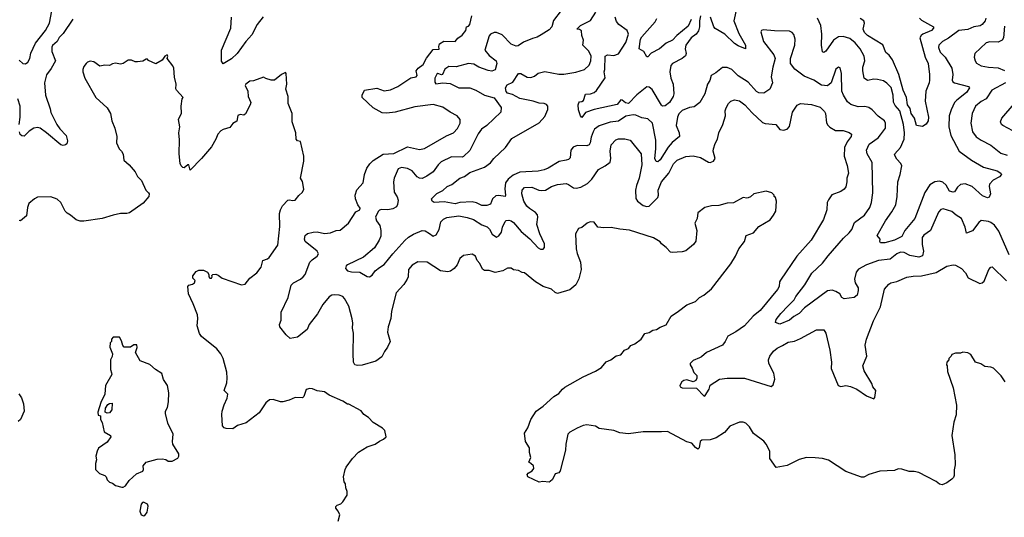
# Model space of a CAD drawing. Extents: x 1892934 to 2008621, y 567149 to 683290.
# Tile 143 of 256: x 1934719 to 1942785, y 614394 to 618474. Entities that reach past the tile are written whole.
import ezdxf

# ---------------------------------------------------------------- set-up
doc = ezdxf.new("R2010")
doc.units = 0

msp = doc.modelspace()

# ---------------------------------------------------------------- linework, layer by layer
at = {"layer": '0CON20XD'}
for points in [[(1934715, 618140.8), (1934745, 618114.4), (1934765, 618110.8), (1934785, 618126), (1934801.1, 618155), (1934809.8, 618200.2), (1934847.9, 618282.1), (1934929.6, 618385), (1934963.3, 618445), (1934983, 618547)], [(1940116.4, 616083.6), (1940183.9, 616136.1), (1940256.1, 616163.9), (1940287.5, 616195), (1940323.6, 616216.4), (1940385, 616267.5), (1940545, 616472.5), (1940583.3, 616535), (1940610, 616595), (1940655.9, 616654.1), (1940670, 616705), (1940730, 616725), (1940775, 616777.5), (1940866.4, 616833.6), (1940895, 616870), (1940912.5, 616905), (1940917.5, 616985), (1940910, 617015), (1940900, 617025), (1940900, 617035), (1940880, 617055), (1940835, 617067.5), (1940733, 617047), (1940705, 617020), (1940687, 617013), (1940675, 617010), (1940645, 617016.7), (1940565, 616973.3), (1940515, 616970), (1940445, 616950), (1940385, 616946.7), (1940330, 616935), (1940275, 616890), (1940267.5, 616845), (1940250, 616805), (1940266.7, 616745), (1940258.3, 616658.3), (1940238.3, 616631.7), (1940175, 616578), (1940145, 616569.2), (1940063.9, 616563.9), (1940048.8, 616568.8), (1940015, 616606.7), (1939976.7, 616635), (1939965, 616653.3), (1939910, 616685), (1939715, 616748.8), (1939635, 616756), (1939565, 616770.8), (1939505, 616766.2), (1939455, 616772.5), (1939425, 616813.3), (1939393, 616817), (1939366.7, 616805), (1939325, 616771.2), (1939295, 616762.5), (1939271.7, 616718.3), (1939278, 616595), (1939285.9, 616555.9), (1939312.9, 616485), (1939317.1, 616425), (1939300.3, 616349.7), (1939275, 616299.2), (1939225, 616259.4), (1939125, 616228.9), (1939106.2, 616236.2), (1939075, 616264.5), (1939007.1, 616287.1), (1938944.4, 616324.4), (1938855, 616398.8), (1938835, 616402), (1938805, 616418), (1938765, 616423.3), (1938745, 616436), (1938715, 616435.7), (1938676, 616414), (1938615, 616400.4), (1938565, 616418.1), (1938525, 616418), (1938509.5, 616429.5), (1938487.5, 616475), (1938465, 616500), (1938453.8, 616535), (1938425, 616550), (1938355, 616541.2), (1938323.8, 616515), (1938301.2, 616465), (1938276.6, 616433.4), (1938248.5, 616411.5), (1938225, 616405.7), (1938165.5, 616415.5), (1938057, 616487), (1937981.2, 616488.8), (1937935, 616461.2), (1937905, 616426.7), (1937900, 616365), (1937892.2, 616345), (1937866.2, 616303.8), (1937802.5, 616235), (1937764.2, 616085), (1937759.2, 616025), (1937737.5, 615955), (1937732.5, 615912.5), (1937753.1, 615835), (1937732.1, 615787.9), (1937705.9, 615754.1), (1937685, 615710), (1937635, 615674), (1937525, 615642.5), (1937485, 615638), (1937464.4, 615644.4), (1937454.3, 615665), (1937449.1, 615735), (1937453.1, 615905), (1937444.5, 615944.5), (1937446.7, 615985), (1937440.9, 616020.9), (1937414, 616125), (1937378.8, 616188.8), (1937365, 616203.3), (1937335, 616214), (1937295, 616217.5), (1937275, 616214), (1937255, 616201.2), (1937201.1, 616138.9), (1937158.6, 616061.4), (1937088.8, 615975), (1937072.5, 615935), (1936995, 615872), (1936935, 615861.2), (1936900.5, 615890.5), (1936850, 615955), (1936848, 615975), (1936859.3, 616009.3), (1936860, 616075), (1936918.1, 616195), (1936943.8, 616296.2), (1936961.9, 616315), (1937018.1, 616345), (1937040.5, 616365), (1937056.4, 616385), (1937096.7, 616485), (1937114.6, 616505.4), (1937155, 616534.2), (1937165.7, 616555), (1937155, 616576), (1937058.1, 616655), (1937051.1, 616675), (1937056.6, 616703.4), (1937075, 616720), (1937122.1, 616732.1), (1937154.3, 616734.3), (1937215, 616720.8), (1937265, 616726), (1937310, 616745), (1937343.3, 616746.7), (1937413.3, 616805), (1937471.1, 616898.9), (1937506.4, 616915), (1937507.3, 616927.3), (1937489.2, 616955), (1937469.2, 617005), (1937468.1, 617035), (1937480, 617080), (1937532.6, 617137.4), (1937543.7, 617203.7), (1937563.6, 617255), (1937587.1, 617292.9), (1937615, 617319.5), (1937695, 617372.2), (1937783, 617377), (1937895, 617432.5), (1937995, 617410.6), (1938035, 617418.1), (1938215, 617520.8), (1938273, 617547), (1938305, 617581.2), (1938328, 617625), (1938325.8, 617655), (1938301.2, 617685), (1938245, 617714.3), (1938185, 617755.6), (1938105, 617778), (1937955, 617759.4), (1937795.4, 617714.6), (1937725, 617706.1), (1937689.3, 617709.3), (1937615, 617751.5), (1937524.3, 617835), (1937522.9, 617855), (1937544.4, 617895), (1937645, 617913.5), (1937705, 617891.5), (1937755, 617898.5), (1937815, 617926), (1937923.7, 617996.3), (1937967.8, 618005), (1937974, 618015), (1937967.8, 618055), (1937983.8, 618076.2), (1938024.2, 618105), (1938052, 618158), (1938105, 618230), (1938155, 618232.5), (1938152.5, 618255), (1938158.8, 618275), (1938192.4, 618297.6), (1938285, 618295.8), (1938306.9, 618323.1), (1938342.7, 618347.3), (1938372.5, 618385), (1938380, 618415), (1938395, 618420), (1938407.5, 618435), (1938423.8, 618505)], [(1939155, 618547.5), (1939092.3, 618467.7), (1939077.1, 618415), (1939055, 618390), (1938991.2, 618348.8), (1938959.1, 618330.9), (1938920.6, 618319.4), (1938845, 618290), (1938801.7, 618258.3), (1938785, 618257.1), (1938745, 618273.1), (1938669.8, 618349.8), (1938625, 618368.5), (1938605, 618369.5), (1938576, 618354), (1938565, 618340.8), (1938530, 618225), (1938565, 618180.9), (1938622.5, 618135), (1938627.1, 618115), (1938615, 618061.2), (1938587.3, 618052.7), (1938555, 618055.7), (1938480, 618085), (1938439.1, 618109.1), (1938395, 618114.6), (1938295, 618085.8), (1938235, 618088.6), (1938200.9, 618069.1), (1938182.5, 618025), (1938175, 618022), (1938145, 618031.4), (1938135, 618025.8), (1938120.5, 617995), (1938120.3, 617960.3), (1938127.7, 617947.7), (1938185, 617955.5), (1938245, 617951.1), (1938315, 617914.3), (1938406.1, 617913.9), (1938455, 617896), (1938527.5, 617855), (1938605, 617832.5), (1938663.8, 617755), (1938660, 617715), (1938544.3, 617605), (1938501.1, 617575), (1938475, 617537.5), (1938405, 617400), (1938355, 617351.5), (1938343.9, 617346.1), (1938255, 617349.1), (1938171.7, 617308.3), (1938145.7, 617285), (1938105, 617227.1), (1938055, 617191.9), (1938015, 617172.5), (1937995, 617174.2), (1937975.6, 617185.6), (1937934.6, 617234.6), (1937895, 617254.4), (1937847.6, 617262.4), (1937818.9, 617251.1), (1937786.4, 617175), (1937779.6, 617145), (1937785, 617060), (1937811.3, 617021.3), (1937820.4, 616995), (1937812.7, 616957.3), (1937805, 616939.2), (1937775, 616922.5), (1937735, 616914.6), (1937682.8, 616917.2), (1937665, 616911.4), (1937655, 616900.8), (1937632.7, 616855), (1937641.8, 616825), (1937668.2, 616785), (1937676.4, 616745), (1937677.9, 616697.9), (1937664.4, 616665), (1937625, 616604.5), (1937535, 616527.8), (1937403.8, 616465), (1937393.3, 616455), (1937388.8, 616435), (1937403.3, 616415), (1937436.9, 616406.9), (1937505, 616403.1), (1937565, 616368), (1937585, 616365.8), (1937605, 616379.2), (1937631.9, 616415), (1937665, 616442.9), (1937704.6, 616465.4), (1937775.7, 616554.3), (1937875, 616664.7), (1937905, 616690), (1937945, 616716.5), (1938015, 616744.7), (1938041.4, 616741.4), (1938075, 616720), (1938105, 616699.4), (1938130.5, 616709.5), (1938155.3, 616754.7), (1938168.1, 616815), (1938190.8, 616839.2), (1938218.7, 616851.3), (1938315, 616865.3), (1938385, 616852.3), (1938435, 616835.3), (1938505, 616791.9), (1938546.9, 616775), (1938567.8, 616755), (1938590, 616715), (1938625, 616691.2), (1938645, 616701.2), (1938665, 616732), (1938675, 616773.8), (1938695, 616820), (1938705, 616828), (1938725, 616829.2), (1938745, 616824.3), (1938765, 616810), (1938826.8, 616736.8), (1938897.6, 616677.6), (1938965, 616604.2), (1938985, 616592.5), (1939007, 616593), (1939018.8, 616605), (1939017.8, 616635), (1938978.5, 616718.5), (1938955.4, 616795), (1938964.4, 616855), (1938961.4, 616875), (1938945, 616894.2), (1938895, 616924.4), (1938874.4, 616945), (1938848.5, 616985), (1938831.9, 617045), (1938835.8, 617075), (1938855, 617097.5), (1938915, 617100), (1938971.2, 617075), (1938995, 617072.3), (1939025, 617077.3), (1939075, 617105.6), (1939125, 617121.2), (1939195, 617129.6), (1939215, 617123.5), (1939255, 617096.4), (1939278.2, 617091.8), (1939315, 617101.9), (1939369.8, 617130.2), (1939405, 617167.5), (1939460, 617245), (1939515.3, 617274.7), (1939555, 617306), (1939562.5, 617335), (1939554.6, 617395), (1939563.3, 617446.7), (1939601.3, 617488.7), (1939625, 617497.9), (1939675, 617497.5), (1939720, 617485), (1939808.5, 617375), (1939815.3, 617284.7), (1939793.8, 617175), (1939771.1, 617115), (1939763.3, 617075), (1939766.6, 617006.6), (1939778.9, 616985), (1939825, 616949.7), (1939855, 616941.8), (1939875, 616943.9), (1939945.3, 617015), (1939951.8, 617035), (1939949.4, 617075), (1939975, 617144.3), (1940037.7, 617215), (1940075, 617292.5), (1940105, 617320.6), (1940175, 617350.6), (1940235, 617358.5), (1940295, 617344), (1940360, 617305), (1940375, 617303.8), (1940402.5, 617315), (1940416.7, 617335), (1940400, 617395), (1940402.5, 617415), (1940415, 617457.5), (1940435.7, 617494.3), (1940445.8, 617545), (1940480, 617615), (1940499.4, 617685), (1940498.1, 617725), (1940505, 617750), (1940525, 617786.2), (1940543.3, 617805), (1940575, 617815.7), (1940615, 617808.1), (1940660, 617775), (1940719.8, 617709.8), (1940805, 617630), (1940825, 617622.9), (1940913.9, 617613.9), (1940944.5, 617574.5), (1940975, 617568.1), (1941005, 617575.8), (1941025, 617598.8), (1941050.6, 617715), (1941087.2, 617772.8), (1941115, 617786.9), (1941205, 617777.5), (1941275, 617755.6), (1941311.8, 617721.8), (1941318.9, 617705), (1941328.1, 617628.1), (1941337.8, 617607.8), (1941355, 617592), (1941402.5, 617565), (1941465, 617564.3), (1941515, 617548.8), (1941532.5, 617535), (1941530, 617515), (1941497.6, 617472.4), (1941475.5, 617425), (1941472.9, 617355), (1941497.8, 617277.8), (1941508.2, 617215), (1941495.5, 617175), (1941495.5, 617145), (1941485.4, 617104.6), (1941472.5, 617085), (1941445.3, 617064.7), (1941371.7, 617038.3), (1941343, 616997), (1941334.6, 616975), (1941330.6, 616915), (1941304.3, 616835), (1941203.6, 616666.4), (1941085.8, 616535), (1940951.3, 616338.7), (1940944.2, 616325), (1940940.5, 616285), (1940927.6, 616262.4), (1940785, 616089.2), (1940726.7, 616043.3), (1940655, 615964.2), (1940586, 615914), (1940520.2, 615879.8), (1940498.1, 615835), (1940475, 615804.3), (1940345.7, 615744.3), (1940305, 615709.2), (1940287.8, 615702.2)], [(1942825, 616545.7), (1942738.6, 616738.6), (1942705, 616787.8), (1942675, 616811.8), (1942655, 616820.4), (1942595, 616828.1), (1942575, 616811.4), (1942525, 616741.9), (1942475, 616723.8), (1942465, 616773.3), (1942435, 616843.8), (1942390.8, 616870.8), (1942355, 616901.9), (1942285, 616924), (1942265, 616918.8), (1942244.3, 616895.7), (1942180, 616745), (1942125, 616707.5), (1942112.4, 616687.6), (1942111.8, 616631.8), (1942123.6, 616575), (1942115, 616538), (1942085, 616526.5), (1942011.7, 616541.7), (1941965, 616564.6), (1941935, 616567.5), (1941904, 616555), (1941849.4, 616510.6), (1941755, 616499.2), (1941655, 616463.4), (1941590.8, 616429.2), (1941570.7, 616405), (1941556.7, 616345), (1941562.2, 616315), (1941586.1, 616275), (1941586.4, 616253.6), (1941577.9, 616215), (1941555, 616197.1), (1941473.3, 616185), (1941454.7, 616194.7), (1941436.9, 616225), (1941405, 616246), (1941375, 616255.3), (1941335, 616251.5), (1941148.7, 616111.3), (1941105, 616063.6), (1941060.7, 616039.3), (1941025, 616010.9), (1940945, 615978.8), (1940911.2, 615991.2), (1940916.7, 616015), (1940954.3, 616065), (1941015, 616127.5), (1941063.1, 616176.9), (1941075.7, 616205), (1941149.7, 616300.3), (1941206.7, 616395), (1941295, 616478), (1941341, 616539), (1941468, 616682), (1941514.7, 616725.3), (1941535.7, 616754.3), (1941558.6, 616811.4), (1941639.2, 616870.8), (1941682.2, 616935), (1941695.6, 616975), (1941706.7, 617055), (1941703, 617303), (1941660, 617375), (1941656.5, 617405), (1941678, 617452), (1941750, 617505), (1941770.6, 617529.4), (1941810, 617585), (1941810.5, 617625), (1941803.3, 617645), (1941752, 617682), (1941702, 617735), (1941675, 617752.5), (1941641.2, 617761.2), (1941588.7, 617758.7), (1941527.6, 617777.6), (1941501.3, 617801.3), (1941468.1, 617855), (1941453.2, 617886.8), (1941451.7, 618031.7), (1941439.5, 618079.5), (1941425, 618083.3), (1941405, 618066.7), (1941366.2, 617955), (1941335, 617932.5), (1941287.4, 617937.4), (1941225, 617978.5), (1941145, 618010.6), (1941069.1, 618069.1), (1941032, 618115), (1941034.2, 618155), (1941069.6, 618265), (1941072.5, 618315), (1941061.7, 618351.7), (1941047.9, 618367.9), (1941025, 618378.1), (1940901.1, 618381.1), (1940808.8, 618391.2), (1940794.4, 618385.6), (1940789.2, 618375), (1940811.9, 618295), (1940897.1, 618185), (1940907.5, 618155), (1940887.5, 618085), (1940874.1, 618005.9), (1940884.7, 617955), (1940864.5, 617905), (1940815, 617871.4), (1940775, 617872.9), (1940755, 617885.4), (1940685, 617960.9), (1940603.6, 618013.6), (1940553.8, 618065), (1940515, 618080.8), (1940475, 618081.2), (1940422.6, 618037.4), (1940384.4, 618015), (1940371.4, 617975), (1940352.9, 617945), (1940331.5, 617865), (1940290, 617795), (1940245, 617760), (1940205, 617754.3), (1940145, 617729.6), (1940119.1, 617700.9), (1940107.8, 617675), (1940097.2, 617605), (1940121.5, 617545), (1940124.3, 617515), (1940065, 617467.8), (1940030.8, 617429.2), (1939965.4, 617325), (1939945, 617308.1), (1939931.9, 617311.9), (1939922.9, 617335), (1939931, 617415), (1939930.2, 617485), (1939903.9, 617623.9), (1939865, 617660.8), (1939815, 617668.8), (1939765, 617691.3), (1939745, 617694), (1939685, 617682.4), (1939625, 617640.6), (1939555, 617634.3), (1939465, 617604.6), (1939428.1, 617575), (1939415.4, 617554.6), (1939398.9, 617511.1), (1939392.2, 617465), (1939382.6, 617447.4), (1939365, 617438.9), (1939285, 617441.9), (1939252, 617428), (1939233.3, 617405), (1939229.4, 617340.6), (1939215, 617327.1), (1939195, 617321.8), (1939138.2, 617311.8), (1939046.9, 617255), (1939015, 617242.4), (1938965, 617231.6), (1938815, 617223.4), (1938760.2, 617199.8), (1938719.4, 617165), (1938698.6, 617135), (1938692, 617088), (1938698.9, 617035), (1938695.4, 617024.6), (1938645, 617033.1), (1938619.5, 617030.5), (1938591.2, 617005), (1938575, 616962), (1938545, 616951.1), (1938505, 616949.2), (1938461.5, 616971.5), (1938425, 616981.5), (1938325, 616975.5), (1938285, 616964.7), (1938195, 616980.8), (1938114.1, 616974.1), (1938096.7, 616985), (1938093.3, 617005), (1938135, 617048.6), (1938185.5, 617074.5), (1938220, 617105), (1938257.4, 617122.6), (1938323.8, 617175), (1938361.2, 617188.8), (1938405, 617220), (1938525, 617265.5), (1938575, 617300.4), (1938603.2, 617336.8), (1938697.3, 617425), (1938750.1, 617499.9), (1938975, 617628.7), (1939019.7, 617680.3), (1939046.2, 617736.2), (1939045, 617763.3), (1939035, 617776.9), (1939015, 617786.5), (1938975, 617788.5), (1938925, 617806), (1938815, 617827.4), (1938755, 617859.2), (1938715, 617872), (1938704.3, 617885), (1938697.3, 617915), (1938710.8, 617939.2), (1938757.5, 617962.5), (1938805, 618032), (1938825, 618031.9), (1938875, 618001.8), (1938905, 617998.5), (1938935, 618011.1), (1938966.1, 618033.9), (1939021.7, 618048.3), (1939135, 618026.9), (1939175, 618027.7), (1939274.4, 618044.4), (1939345, 618064.5), (1939385, 618099.4), (1939397.9, 618135), (1939400, 618175), (1939382.1, 618215), (1939330.8, 618265), (1939336.8, 618306.8), (1939323.2, 618345), (1939321.2, 618381.2), (1939305, 618393.3), (1939283.3, 618395), (1939312.8, 618427.2), (1939395, 618468), (1939438.5, 618535)], [(1940294.7, 618505), (1940287.6, 618465), (1940288.7, 618415), (1940278.7, 618381.3), (1940259.1, 618355), (1940219.2, 618325), (1940175.4, 618265), (1940170.9, 618235), (1940177.9, 618195), (1940173.1, 618176.9), (1940144.7, 618155.3), (1940067.5, 618115), (1940052.3, 618097.7), (1940043.6, 618045), (1940052.5, 617995), (1940072.2, 617945), (1940077.7, 617865), (1940072.5, 617845), (1940042.9, 617795), (1940005, 617767.1), (1939985, 617765.7), (1939975, 617772.9), (1939899.9, 617899.9), (1939875, 617919.4), (1939855, 617921.9), (1939775, 617856.2), (1939705, 617787.3), (1939682, 617792), (1939655, 617814), (1939644.4, 617815.6), (1939611.9, 617778.1), (1939425, 617736.2), (1939355, 617712.5), (1939325, 617672.5), (1939314.1, 617684.1), (1939296.7, 617735), (1939293.3, 617775), (1939298.3, 617791.7), (1939305, 617800), (1939325, 617802.5), (1939338.3, 617811.7), (1939355, 617862.5), (1939395, 617866.7), (1939425, 617877.5), (1939445, 617892.5), (1939514.2, 617995.8), (1939505.7, 618045), (1939510.8, 618065), (1939516, 618175), (1939535, 618186.5), (1939585, 618179.4), (1939625, 618192.7), (1939685, 618285.7), (1939705.8, 618355), (1939695.6, 618385), (1939626.2, 618435), (1939607.9, 618457.9), (1939595.4, 618495)], [(1940593.7, 618576.3), (1940569.6, 618465), (1940610.3, 618360.3), (1940663.3, 618265), (1940665.7, 618234.3), (1940605, 618258.5), (1940575, 618279.1), (1940495.4, 618355), (1940415, 618400.6), (1940404.6, 618414.6), (1940376.4, 618495)], [(1935155, 618476.5), (1935075, 618359.2), (1935042.4, 618327.6), (1935025, 618294.2), (1934987.5, 618262.5), (1934981.4, 618248.6), (1934983.2, 618213.2), (1935012, 618135), (1934977, 618073), (1934937.6, 618022.4), (1934921.8, 617955), (1934929.2, 617855), (1934967.5, 617742.5), (1934975, 617713.8), (1935022.9, 617615), (1935048.3, 617578.3), (1935100, 617525), (1935109.2, 617480.8), (1935103.6, 617456.4), (1935095, 617447.5), (1935075, 617441.2), (1935055, 617448.8), (1934939.4, 617545), (1934885, 617583.3), (1934865, 617590), (1934835.4, 617584.6), (1934795, 617558.6), (1934755, 617520), (1934735, 617520.8), (1934723.3, 617533.3), (1934717.1, 617555)], [(1936713.4, 618496.6), (1936665, 618432.9), (1936620.2, 618349.8), (1936571.8, 618295), (1936501.1, 618195), (1936455, 618153.5), (1936385, 618112), (1936372.7, 618132.7), (1936370.7, 618225), (1936448.5, 618405), (1936453.1, 618495)], [(1940219.9, 618475), (1940195, 618421.2), (1940101.5, 618345), (1940065.3, 618304.7), (1940015, 618280), (1939960, 618235), (1939890.8, 618199.2), (1939865, 618170), (1939855, 618170), (1939831.7, 618211.7), (1939794.1, 618234.1), (1939805, 618312.5), (1939815, 618332.5), (1939925, 618455.6), (1939937.9, 618482.1)], [(1942634.2, 618485), (1942627.5, 618465), (1942604.3, 618435), (1942585.8, 618424.2), (1942534.7, 618415.3), (1942485, 618391.8), (1942411.9, 618385), (1942327.2, 618322.8), (1942277.5, 618295), (1942249.2, 618265), (1942244.4, 618245), (1942258.3, 618208.3), (1942299.6, 618165), (1942354.5, 618075), (1942362.5, 618025), (1942356.4, 617976.4), (1942363.3, 617965), (1942377.5, 617955), (1942490, 617925), (1942499.2, 617915), (1942475, 617876.9), (1942394.4, 617815), (1942376.2, 617793.8), (1942348.1, 617735), (1942333.9, 617686.1), (1942330.9, 617595), (1942345.5, 617525), (1942414.4, 617395), (1942515, 617322.3), (1942614.8, 617264.8), (1942725, 617233.1), (1942756.2, 617215), (1942762, 617205), (1942744.5, 617185.5), (1942692.1, 617157.9), (1942663.3, 617125), (1942659.5, 617105), (1942670.6, 617045), (1942661.7, 617018.3), (1942646, 617014), (1942605, 617029.1), (1942522.1, 617105), (1942465, 617127.7), (1942426.9, 617123.1), (1942400.4, 617099.6), (1942376.6, 617063.4), (1942365, 617060.6), (1942335, 617068.9), (1942307.2, 617117.2), (1942282.2, 617142.2), (1942255, 617150.7), (1942214.8, 617145.2), (1942175, 617118.8), (1942134.5, 617055.5), (1942051.8, 616845), (1941968.7, 616745), (1941945, 616697.1), (1941883.9, 616666.1), (1941805, 616643.1), (1941770, 616645), (1941763.8, 616655), (1941767.5, 616675), (1941744.3, 616705), (1941810.9, 616825), (1941862.8, 616897.2), (1941894.6, 616955), (1941905.9, 617025), (1941911.1, 617145), (1941930.9, 617205), (1941944.5, 617275), (1941938.1, 617295), (1941905, 617330), (1941885.8, 617365), (1941887.5, 617375), (1941933.6, 617425), (1941964.6, 617495), (1941966.6, 617545), (1941958.3, 617615), (1941927.9, 617725), (1941890.4, 617770.4), (1941877, 617797), (1941875.3, 617855.3), (1941856.5, 617916.5), (1941822.6, 617952.6), (1941795, 617971.8), (1941745, 617984.5), (1941715, 617985.6), (1941665, 617975.6), (1941635.7, 617995), (1941624.7, 618055), (1941626.8, 618085), (1941641.5, 618135), (1941635.4, 618175), (1941605, 618235.6), (1941563.3, 618285), (1941520, 618320), (1941465, 618335.5), (1941425, 618332.7), (1941385.3, 618304.7), (1941322.5, 618215), (1941305, 618204.2), (1941295, 618211.2), (1941286.1, 618265), (1941290, 618355), (1941282.5, 618425), (1941255.5, 618485.5)], [(1942089.4, 618485), (1942105, 618470), (1942203.8, 618415), (1942205.8, 618405), (1942189.2, 618385), (1942116.9, 618355), (1942103.3, 618345), (1942092.9, 618325), (1942137.5, 618165), (1942160.5, 618115), (1942172.5, 618025), (1942171.7, 617978.3), (1942169.2, 617955), (1942141.7, 617888.3), (1942135.4, 617805), (1942163.1, 617675), (1942160, 617645), (1942145, 617617.5), (1942115, 617597.5), (1942065, 617606.7), (1942048.9, 617665), (1942021.3, 617705), (1942012.1, 617745), (1941991.1, 617775), (1941984.2, 617835), (1941955, 617894.4), (1941919.2, 618025), (1941868.1, 618145), (1941842.4, 618182.4), (1941814.4, 618205), (1941788.3, 618268.3), (1941665.2, 618345.2), (1941638.9, 618368.9), (1941628.7, 618395), (1941638.5, 618445), (1941634.2, 618465), (1941604.6, 618484.6)], [(1942785, 618420), (1942779.2, 618325), (1942766.2, 618305), (1942735, 618290.5), (1942665, 618292.2), (1942635, 618282.5), (1942544.2, 618195), (1942537.1, 618165), (1942545.7, 618135), (1942558, 618118), (1942595.4, 618095.4), (1942655, 618084.1), (1942735, 618079.7), (1942785, 618057.3)], [(1937326.7, 614363.3), (1937340, 614415), (1937327.5, 614445), (1937308.3, 614468.3), (1937308.3, 614481.7), (1937320, 614495), (1937350, 614505), (1937365, 614520), (1937400, 614575), (1937402.5, 614605), (1937391.2, 614635), (1937388, 614668), (1937377.5, 614685), (1937372.5, 614725), (1937383.6, 614786.4), (1937392.5, 614805), (1937445, 614877.5), (1937495, 614927.5), (1937565, 614972.5), (1937630, 614995), (1937665, 615017.5), (1937700, 615035), (1937720, 615055), (1937710, 615105), (1937690, 615125), (1937615, 615170), (1937575, 615213.3), (1937537, 615237), (1937516.4, 615266.4), (1937415, 615322.5), (1937405, 615322.5), (1937365, 615346.7), (1937252.5, 615395), (1937215, 615423.3), (1937155, 615430), (1937117, 615447), (1937095, 615450), (1937065, 615442.5), (1937046.2, 615385), (1937035, 615373.3), (1936975, 615376.7), (1936925, 615353.3), (1936875, 615341.2), (1936855, 615341.2), (1936795, 615361.2), (1936765, 615356.2), (1936735, 615333.3), (1936679.7, 615250.3), (1936575, 615168.8), (1936504.2, 615145.8), (1936465, 615120), (1936411.2, 615121.2), (1936395, 615126.7), (1936381.2, 615145), (1936374.2, 615235.8), (1936377.5, 615265), (1936393.3, 615316.7), (1936419.5, 615370.5), (1936424.3, 615404.3), (1936392.7, 615432.7), (1936415, 615496.7), (1936419.1, 615535), (1936415.6, 615585), (1936385.6, 615695), (1936367.1, 615735), (1936333.1, 615775), (1936207.3, 615877.3), (1936191.1, 615901.1), (1936171.9, 615965), (1936177.5, 616025), (1936174.2, 616055), (1936140.8, 616145), (1936102, 616225), (1936096, 616285), (1936103, 616297), (1936135, 616304.6), (1936149.5, 616315), (1936155.5, 616335), (1936136.7, 616355), (1936136.7, 616375), (1936165, 616410), (1936185, 616418.8), (1936225, 616421.2), (1936257.5, 616405), (1936267.5, 616385), (1936266.7, 616365), (1936275, 616354.3), (1936290, 616355), (1936296.7, 616365), (1936293, 616377), (1936300, 616385), (1936325, 616386.7), (1936345, 616380), (1936377.5, 616355), (1936535, 616298.6), (1936565, 616305.8), (1936605, 616353.8), (1936661.4, 616398.6), (1936697.5, 616445), (1936710.9, 616499.1), (1936747.7, 616512.3), (1936763.3, 616525), (1936833.8, 616625), (1936849.1, 616779.1), (1936846.9, 616885), (1936854.4, 616915), (1936872.3, 616947.7), (1936915, 616993.3), (1936925, 616996.7), (1936955, 616990), (1936976.2, 616995), (1937005, 617033.3), (1937035, 617060), (1937046.2, 617085), (1937036.4, 617146.4), (1937020, 617175), (1937046.2, 617315), (1937046.7, 617355), (1937020, 617475), (1936995, 617480), (1936982.5, 617495), (1936980, 617545), (1936950, 617635), (1936951.2, 617705), (1936917, 617787), (1936917.5, 617845), (1936897.5, 617905), (1936907.5, 617945), (1936901.7, 618031.7), (1936895, 618040), (1936862.5, 618025), (1936805, 617977.5), (1936778.3, 617978.3), (1936735, 617992.5), (1936715, 618002.5), (1936635, 617973.3), (1936605, 617970), (1936571.2, 617945), (1936566, 617935), (1936588.8, 617888.8), (1936590.6, 617845), (1936610.8, 617795), (1936608, 617775), (1936569.1, 617700.9), (1936555, 617690), (1936525, 617695.5), (1936505, 617687.8), (1936497.9, 617642.1), (1936465, 617621.2), (1936441.1, 617588.9), (1936385, 617574.4), (1936365, 617562.5), (1936340.6, 617535), (1936325.6, 617495), (1936288.8, 617431.2), (1936207.5, 617335), (1936115, 617240), (1936105, 617282.5), (1936095, 617282.5), (1936065, 617260), (1936055, 617261.2), (1936040.6, 617275), (1936033.1, 617295), (1936024.6, 617375), (1936027.8, 617487.8), (1936022.5, 617545), (1936030, 617595), (1936020, 617655), (1936043, 617707), (1936042.5, 617765), (1936050, 617825), (1936057.5, 617835), (1936003.3, 617895), (1935997, 617907), (1936000, 617945), (1935986.4, 618003.6), (1935980, 618075), (1935973.3, 618095), (1935927.5, 618155), (1935932.5, 618175), (1935926.4, 618186.4), (1935907.5, 618175), (1935885, 618142.5), (1935835, 618112.5), (1935775, 618140), (1935765, 618150), (1935755, 618150), (1935727, 618133), (1935685, 618127.5), (1935665, 618127.5), (1935635, 618142.5), (1935608.3, 618141.7), (1935565, 618113.3), (1935545, 618110), (1935503.3, 618116.7), (1935478.3, 618111.7), (1935455, 618097.5), (1935415, 618100), (1935375, 618093.8), (1935325, 618127.5), (1935295, 618132.5), (1935273.9, 618126.1), (1935262.5, 618115), (1935245, 618090), (1935236.7, 618065), (1935236.7, 618045), (1935252.5, 617995), (1935342.5, 617835), (1935435, 617750), (1935462.5, 617705), (1935473.3, 617645), (1935496.7, 617585), (1935513.3, 617515), (1935512, 617465), (1935533.3, 617415), (1935552.5, 617395), (1935565, 617370), (1935571.7, 617321.7), (1935616.7, 617285), (1935665, 617226.7), (1935685, 617186.7), (1935716.7, 617155), (1935751.2, 617075), (1935774.1, 617054.1)], [(1942795.7, 617955), (1942681.4, 617895), (1942635, 617824.4), (1942595, 617802.2), (1942548.9, 617765), (1942522.1, 617705), (1942510, 617625), (1942524.5, 617555), (1942553.5, 617513.5), (1942594.7, 617484.7), (1942675, 617445.6), (1942755, 617378.1), (1942807.6, 617362.4)], [(1934715.4, 617615), (1934723.2, 617675), (1934723.4, 617765), (1934704.3, 617824.3)], [(1942855, 617563.1), (1942773.3, 617605), (1942761.2, 617615), (1942753.8, 617635), (1942763.8, 617665), (1942865.8, 617785)], [(1935774.1, 617054.1), (1935780, 617045), (1935776.7, 617025), (1935729.7, 616970.3), (1935619.5, 616890.5), (1935595, 616884), (1935545, 616883.8), (1935485, 616872), (1935395, 616843.8), (1935245, 616820.8), (1935215, 616822.1), (1935182.5, 616832.5), (1935135, 616871.4), (1935106.6, 616886.6), (1935090.8, 616905), (1935056.1, 616976.1), (1935025, 617002.5), (1934975, 617020), (1934865, 617017.5), (1934840, 617005), (1934793.9, 616966.1), (1934783.3, 616935), (1934773.8, 616865), (1934725, 616825.8), (1934715, 616826)], [(1940287.8, 615702.2), (1940235, 615678.5), (1940211.4, 615655), (1940210, 615645), (1940228.1, 615618.1), (1940240.7, 615580.7), (1940265, 615556.2), (1940264.6, 615535), (1940256.4, 615515), (1940235, 615505.5), (1940185, 615520), (1940158.8, 615515), (1940144.2, 615505), (1940126.2, 615475), (1940130, 615465), (1940145, 615456.2), (1940261.7, 615451.7), (1940325, 615387.5), (1940335, 615393.3), (1940366, 615445), (1940373.9, 615476.1), (1940452.4, 615527.6), (1940515, 615535.6), (1940655, 615534.4), (1940875, 615467.1), (1940889.8, 615480.2), (1940904.1, 615525.9), (1940896.2, 615575), (1940855.8, 615655), (1940852.9, 615685), (1940864.5, 615715.5), (1940894, 615755), (1940925, 615780.8), (1940966.7, 615803.3), (1941015, 615830), (1941065, 615838.6), (1941115, 615860.8), (1941245, 615931.2), (1941305, 615930), (1941321.2, 615905), (1941354.2, 615765), (1941368.1, 615665), (1941366, 615615), (1941424.4, 615474.4), (1941445, 615465.8), (1941485.5, 615474.5), (1941525, 615466.4), (1941575.6, 615445), (1941655, 615389.1), (1941715, 615366.7), (1941722.7, 615377.3), (1941733.3, 615435), (1941708.8, 615465), (1941700.2, 615490.2), (1941635.4, 615595), (1941626.5, 615635), (1941658.5, 615715), (1941645.6, 615805), (1941656.7, 615855), (1941712.2, 616005), (1941770.5, 616119.5), (1941803.3, 616265), (1941838, 616305), (1941855, 616315.6), (1941905, 616327.3), (1941985, 616362), (1942038.3, 616371.7), (1942105, 616374.6), (1942225, 616400.4), (1942315, 616454), (1942365, 616464), (1942385, 616460), (1942435, 616434.2), (1942467.1, 616397.1), (1942487.3, 616357.3), (1942585, 616310), (1942604.4, 616315.6), (1942620.3, 616329.7), (1942658.8, 616425), (1942675, 616443.8), (1942685, 616446.7), (1942803, 616333)], [(1942791.2, 615505), (1942758.8, 615555), (1942695, 615616.7), (1942675, 615626.2), (1942625, 615630), (1942591.7, 615651.7), (1942547.5, 615665), (1942509.3, 615729.3), (1942485, 615743.3), (1942445, 615747.5), (1942425, 615740), (1942385, 615740), (1942355, 615730), (1942350, 615715), (1942330, 615695), (1942330, 615685), (1942313, 615667), (1942310, 615645), (1942317.5, 615635), (1942318.3, 615588.3), (1942366.4, 615456.4), (1942393.9, 615313.9), (1942391.2, 615235), (1942370, 615175), (1942356, 615065), (1942380, 614905), (1942382, 614825), (1942373.6, 614783.6), (1942373, 614737), (1942368.3, 614721.7), (1942355, 614707.5), (1942315, 614676.7), (1942275, 614661.2), (1942255, 614666.2), (1942225, 614688.8), (1942153.8, 614725), (1942085, 614762), (1942045, 614770.8), (1942005, 614769.2), (1941945, 614790), (1941915, 614792.5), (1941885, 614776.7), (1941765, 614773.3), (1941674.1, 614745.9), (1941635, 614723.8), (1941615, 614723.8), (1941485, 614770), (1941345, 614862.5), (1941295, 614876.2), (1941235, 614881.2), (1941165, 614883.8), (1941105, 614868.8), (1941005, 614818.8), (1940915, 614802.5), (1940862.5, 614875), (1940862.5, 614935), (1940832.5, 614995), (1940815, 615017.5), (1940730.7, 615080.7), (1940697.5, 615135), (1940667.5, 615165), (1940645, 615173.3), (1940615, 615173.3), (1940535, 615140), (1940491.7, 615088.3), (1940424.3, 615045.7), (1940375, 615029.2), (1940306.1, 615026.1), (1940294.1, 615015.9), (1940285.7, 614964.3), (1940275, 614953.3), (1940255, 614966), (1940225, 615002.9), (1940184.1, 615014.1), (1940025, 615098.8), (1939975, 615093.8), (1939825, 615096), (1939705, 615078.1), (1939635.7, 615085.7), (1939585, 615107.1), (1939465, 615122.5), (1939435, 615142.5), (1939365, 615152.5), (1939335, 615147.1), (1939286.7, 615125), (1939225, 615091.2), (1939208.8, 615075), (1939193.3, 614995), (1939191.2, 614945), (1939147.5, 614775), (1939135, 614760), (1939105, 614750), (1939082.5, 614705), (1939065, 614687.5), (1939055, 614682.5), (1939005, 614686.7), (1938975, 614681.2), (1938880, 614725), (1938876.7, 614745), (1938883.3, 614755), (1938915.6, 614774.4), (1938930, 614795), (1938926.6, 614816.6), (1938905, 614834.3), (1938890, 614845), (1938906, 614885), (1938894, 614925), (1938894.2, 614965), (1938861.2, 615015), (1938853.3, 615085), (1938881.2, 615128.8), (1938906.7, 615195), (1938950, 615265), (1939006.7, 615305), (1939094.2, 615385.8), (1939135, 615410), (1939164.1, 615445.9), (1939185, 615460), (1939334.1, 615545.9), (1939435, 615591.2), (1939485, 615622.5), (1939522.7, 615667.3), (1939562.5, 615685), (1939605, 615716.7), (1939643.6, 615726.4), (1939672.5, 615765), (1939705, 615777.5), (1939725, 615803.3), (1939757.5, 615815), (1939810, 615855), (1939839.5, 615900.5), (1939875, 615910), (1939905, 615927.5), (1939935, 615932.5), (1939966.4, 615953.6), (1940015, 615973.3), (1940055, 616043.3), (1940116.4, 616083.6)], [(1935555, 614640), (1935565, 614642.5), (1935585, 614652.5), (1935616.7, 614695), (1935675, 614749.2), (1935727.6, 614772.4), (1935734, 614785), (1935730, 614815), (1935755, 614846), (1935845, 614871.2), (1935885, 614873.3), (1935915, 614866.7), (1935935, 614853.3), (1935967, 614853), (1936015, 614880), (1936022.5, 614895), (1936022.5, 614915), (1935973.3, 614995), (1935970, 615015), (1935976.7, 615075), (1935933.3, 615165), (1935912.5, 615245), (1935913.3, 615265), (1935930, 615295), (1935938.3, 615341.7), (1935940, 615415), (1935930, 615475), (1935897.5, 615525), (1935883, 615573), (1935831.2, 615605), (1935785, 615646.2), (1935706.1, 615676.1), (1935667.5, 615745), (1935680, 615785), (1935678.3, 615808.3), (1935655, 615807.5), (1935625, 615790), (1935575, 615790), (1935563, 615803), (1935551.7, 615841.7), (1935535, 615870), (1935485, 615870), (1935470, 615855), (1935470, 615835), (1935460, 615825), (1935458.3, 615788.3), (1935480, 615735), (1935477, 615713), (1935462.5, 615685), (1935463.3, 615605), (1935471.7, 615578.3), (1935472.5, 615565), (1935422.5, 615475), (1935417, 615403), (1935383.3, 615335), (1935360, 615255), (1935361.7, 615231.7), (1935380, 615225), (1935380, 615195), (1935395, 615170), (1935410.8, 615095), (1935461.2, 615065), (1935466, 615054), (1935435, 615010), (1935365, 614960), (1935352.5, 614935), (1935342.5, 614895), (1935347.5, 614865), (1935340, 614835), (1935340, 614785), (1935373, 614753), (1935416.4, 614736.4), (1935427.5, 614725), (1935435, 614700), (1935453, 614683), (1935480, 614675), (1935503.6, 614653.6), (1935555, 614640)], [(1934711.8, 615405), (1934733.7, 615373.7), (1934748.6, 615325), (1934756.4, 615265), (1934725, 615196.7), (1934705, 615180)], [(1935435, 615247.5), (1935420, 615255), (1935420.7, 615289.3), (1935441.7, 615318.3), (1935455, 615327.5), (1935475, 615330), (1935472.5, 615275), (1935455, 615251.2), (1935435, 615247.5)], [(1935735, 614405.5), (1935745, 614409.5), (1935763.3, 614435), (1935771.8, 614485), (1935765, 614501.9), (1935732.5, 614517.5), (1935725, 614516.2), (1935715, 614501.2), (1935703.4, 614445), (1935715, 614414.6), (1935735, 614405.5)]]:
    msp.add_lwpolyline(points, dxfattribs=at)

doc.saveas('drawing.dxf')
